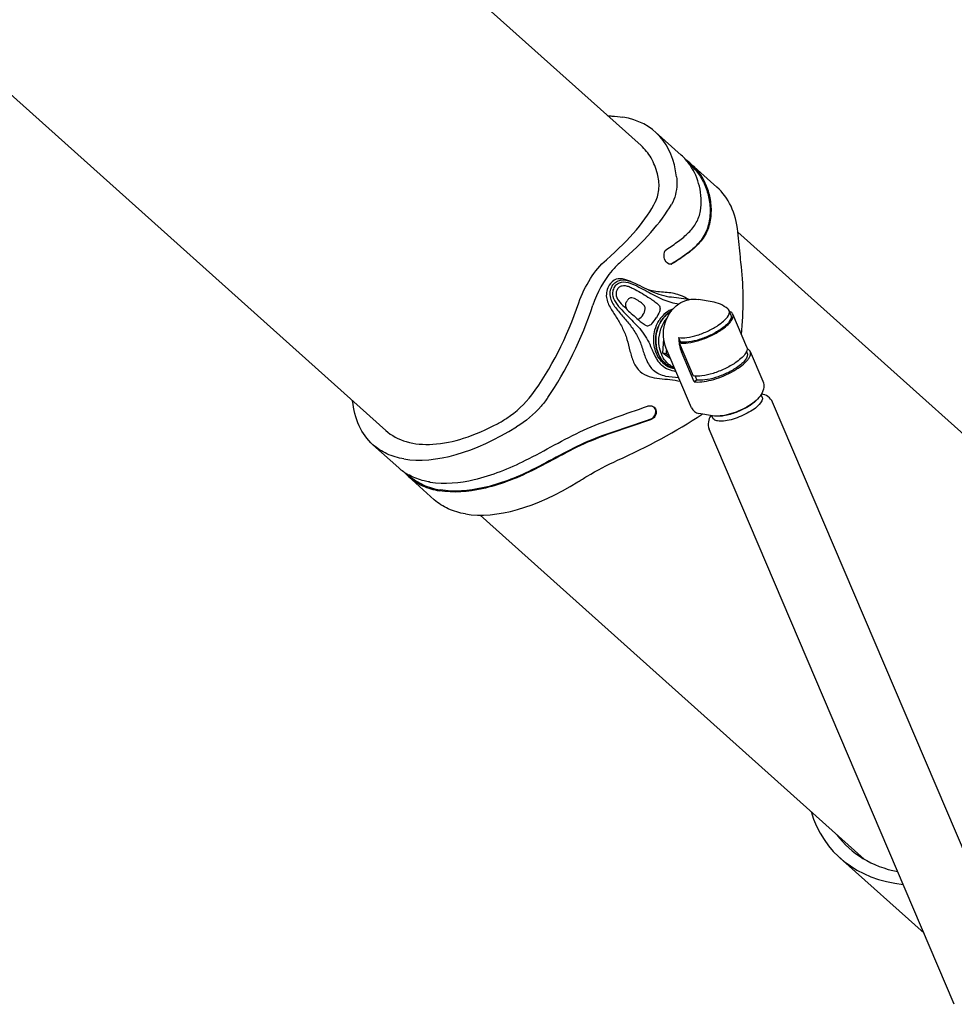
# Model space of a CAD drawing. Extents: x 0 to 594, y 0 to 420.
# Tile 12 of 14: x 537 to 555, y 96 to 115. Entities that reach past the tile are written whole.
import ezdxf

# ---------------------------------------------------------------- set-up
doc = ezdxf.new("R2010")
doc.units = 0
doc.header["$LTSCALE"] = 32.67
for name, color, linetype in [('100001_DXF_CONTINUOUS_LINE', 7, 'CONTINUOUS'), ('100003_DXF_CONTINUOUS_LINE', 7, 'CONTINUOUS'), ('100188_DXF_CONTINUOUS_LINE', 7, 'CONTINUOUS'), ('9903861_DXF_CONTINUOUS_LIN', 7, 'CONTINUOUS'), ('HOSE_K5-D5_DXF_CONTINUOUS_', 7, 'CONTINUOUS'), ('KNOB_K5-D5_DXF_CONTINUOUS_', 7, 'CONTINUOUS'), ('TUBE_STAB_18DXF_CONTINUOUS', 7, 'CONTINUOUS')]:
    doc.layers.add(name, color=color, linetype=linetype)

msp = doc.modelspace()

# ---------------------------------------------------------------- linework, layer by layer
at = {"layer": '100001_DXF_CONTINUOUS_LINE', "color": 7, "linetype": 'CONTINUOUS'}
msp.add_line((553.01, 98.9), (554.633, 97.445), dxfattribs=at)
for major_axis, start_param, end_param in [((2.955, 2.679), 2.825218, 3.682677), ((2.764, 2.506), 3.072007, 3.608094)]:
    msp.add_ellipse((555.831, 101.713), major_axis=major_axis, ratio=0.677299, start_param=start_param, end_param=end_param, dxfattribs=at)
at = {"layer": '100003_DXF_CONTINUOUS_LINE', "color": 7, "linetype": 'CONTINUOUS'}
for p, q in [((549.186, 112.614), (525.878, 133.503)), ((544.27, 107.129), (521.269, 127.743)), ((558.706, 104.082), (551.047, 110.947)), ((553.483, 98.871), (546.09, 105.497))]:
    msp.add_line(p, q, dxfattribs=at)
at = {"layer": '100188_DXF_CONTINUOUS_LINE', "color": 7, "linetype": 'CONTINUOUS'}
for p, q in [((549.96, 112.429), (549.464, 112.874)), ((549.187, 112.613), (549.186, 112.614)), ((549.961, 112.428), (549.96, 112.429)), ((550.136, 112.241), (550.108, 112.265)), ((550.646, 111.814), (550.15, 112.259)), ((550.129, 112.236), (550.126, 112.241)), ((544.024, 106.854), (544.52, 106.41)), ((544.692, 106.286), (544.725, 106.256)), ((544.71, 106.24), (545.206, 105.795)), ((544.729, 106.264), (544.724, 106.267)), ((545.115, 106.136), (545.117, 106.136)), ((545.124, 106.135), (545.125, 106.134)), ((545.307, 105.965), (545.305, 105.965)), ((545.317, 105.983), (545.318, 105.983))]:
    msp.add_line(p, q, dxfattribs=at)
for points in [[(548.988, 109.995), (548.952, 110.008), (548.913, 110.021), (548.873, 110.034), (548.866, 110.036)], [(550.11, 109.647), (550.094, 109.656), (550.057, 109.676), (550.019, 109.694), (549.981, 109.711), (549.944, 109.726), (549.906, 109.741), (549.893, 109.745)]]:
    msp.add_lwpolyline(points, dxfattribs=at)
for centre, radius, start, end in [((549.226, 111.613), 1.098, 34.9294, 47.9765), ((549.42, 111.444), 1.094, 48.1478, 54.9017), ((549.753, 110.403), 0.0737, 280.0759, 282.3367), ((549.736, 110.402), 0.0768, 294.5452, 301.8215), ((549.651, 110.835), 1.049, 251.7993, 252.3422), ((550.169, 108.862), 0.702, 179.6336, 179.7864), ((550.168, 108.862), 0.701, 179.7862, 180.8287), ((550.165, 108.862), 0.698, 180.8275, 183.1156), ((549.95, 108.76), 0.454, 228.1238, 228.3203), ((549.943, 108.751), 0.443, 228.2835, 237.8475), ((549.932, 108.733), 0.422, 237.8874, 242.9088), ((549.926, 108.723), 0.41, 242.9186, 248.0067), ((549.924, 108.717), 0.404, 248.0105, 253.0326), ((549.923, 108.714), 0.401, 253.04, 253.2381), ((549.922, 108.712), 0.399, 253.2357, 257.0605), ((549.364, 107.49), 0.113, 49.6747, 55.2671), ((545.228, 107.202), 1.063, 228.2075, 240.714), ((545.409, 107.019), 1.047, 221.1434, 228.1221), ((545.248, 107.237), 1.102, 240.6786, 241.6242), ((545.376, 107.683), 1.569, 260.4826, 260.7461)]:
    msp.add_arc(centre, radius, start, end, dxfattribs=at)
for centre, major_axis, ratio, start_param, end_param in [((546.728, 109.871), (2.744, 2.995), 0.517876, -0.426224, 0.324341), ((547.91, 108.812), (2.744, 2.995), 0.517876, -0.426224, 0.005742), ((546.071, 110.461), (3.458, 1.802), 0.360005, -0.98647, -0.454128), ((546.071, 110.461), (3.841, 1.958), 0.366044, -0.985396, -0.510665), ((548.568, 108.222), (1.244, 4.168), 0.543527, -1.23017, -0.902022), ((546.071, 110.461), (1.121, 3.792), 0.529222, -2.177675, -1.645333), ((546.071, 110.461), (1.244, 4.168), 0.543527, -2.104147, -1.629416), ((548.568, 108.222), (3.841, 1.958), 0.366044, -1.712791, -1.277561), ((546.728, 109.871), (2.744, 2.995), 0.517876, -2.817252, -2.066687), ((547.91, 108.812), (2.744, 2.995), 0.517876, -2.817252, -2.066687)]:
    msp.add_ellipse(centre, major_axis=major_axis, ratio=ratio, start_param=start_param, end_param=end_param, dxfattribs=at)
for points, knots in [([(548.55, 113.185), (548.575, 113.185), (548.67, 113.183), (548.765, 113.174), (548.835, 113.163)], [0, 0, 0, 0, 0.258144, 1, 1, 1, 1]), ([(549.502, 112.072), (549.474, 112.177), (549.397, 112.377), (549.263, 112.545), (549.187, 112.613)], [0, 0, 0, 0, 0.517151, 1, 1, 1, 1]), ([(550.15, 112.259), (550.277, 112.145), (550.431, 111.918), (550.526, 111.57), (550.542, 111.283), (550.485, 110.99), (550.32, 110.729), (550.074, 110.522), (549.89, 110.402), (549.793, 110.341)], [0, 0, 0, 0, 0.220362, 0.338392, 0.462188, 0.588622, 0.716289, 0.851951, 1, 1, 1, 1]), ([(549.463, 111.533), (549.502, 111.614), (549.547, 111.797), (549.525, 111.982), (549.502, 112.072)], [0, 0, 0, 0, 0.493104, 1, 1, 1, 1]), ([(549.675, 110.615), (549.753, 110.665), (549.902, 110.766), (550.103, 110.93), (550.262, 111.123), (550.341, 111.354), (550.352, 111.595), (550.306, 111.9), (550.213, 112.115), (550.129, 112.236)], [0, 0, 0, 0, 0.144015, 0.277016, 0.401328, 0.524135, 0.648761, 0.771071, 1, 1, 1, 1]), ([(550.136, 112.241), (550.199, 112.185), (550.313, 112.055), (550.437, 111.822), (550.509, 111.556), (550.524, 111.27), (550.467, 110.98), (550.302, 110.721), (550.057, 110.517), (549.874, 110.397), (549.777, 110.337)], [0, 0, 0, 0, 0.109201, 0.221558, 0.33957, 0.463246, 0.589278, 0.716528, 0.852066, 1, 1, 1, 1]), ([(549.868, 112.01), (549.873, 111.964), (549.882, 111.784), (549.839, 111.598), (549.772, 111.482)], [0, 0, 0, 0, 0.257791, 1, 1, 1, 1]), ([(551.117, 110.276), (551.11, 110.339), (551.086, 110.564), (551.068, 110.789), (551.05, 110.951)], [0, 0, 0, 0, 0.281106, 1, 1, 1, 1]), ([(549.64, 110.43), (549.634, 110.448), (549.619, 110.51), (549.637, 110.59), (549.675, 110.615)], [0, 0, 0, 0, 0.289698, 1, 1, 1, 1]), ([(547.988, 109.587), (548.044, 109.75), (548.187, 110.052), (548.399, 110.312), (548.519, 110.416)], [0, 0, 0, 0, 0.521293, 1, 1, 1, 1]), ([(548.79, 110.371), (548.732, 110.32), (548.5, 110.083), (548.34, 109.782), (548.259, 109.541)], [0, 0, 0, 0, 0.233008, 1, 1, 1, 1]), ([(549.746, 110.33), (549.735, 110.33), (549.686, 110.345), (549.653, 110.393), (549.64, 110.43)], [0, 0, 0, 0, 0.219573, 1, 1, 1, 1]), ([(548.866, 110.036), (548.815, 110.051), (548.694, 110.061), (548.606, 109.974), (548.574, 109.925)], [0, 0, 0, 0, 0.47337, 1, 1, 1, 1]), ([(548.63, 109.912), (548.649, 109.941), (548.695, 109.992), (548.824, 110.043), (548.927, 110.018), (548.988, 109.995)], [0, 0, 0, 0, 0.256501, 0.505063, 1, 1, 1, 1]), ([(548.673, 109.891), (548.689, 109.915), (548.727, 109.959), (548.837, 110), (548.924, 109.981), (548.978, 109.963)], [0, 0, 0, 0, 0.252898, 0.501069, 1, 1, 1, 1]), ([(548.574, 109.925), (548.552, 109.891), (548.519, 109.815), (548.51, 109.653), (548.598, 109.475), (548.723, 109.29), (548.838, 109.096), (548.92, 108.882), (548.97, 108.659), (549.031, 108.442), (549.114, 108.313), (549.168, 108.265)], [0, 0, 0, 0, 0.067, 0.134199, 0.259886, 0.382011, 0.504638, 0.629701, 0.756507, 0.881046, 1, 1, 1, 1]), ([(548.63, 109.912), (548.609, 109.878), (548.578, 109.801), (548.593, 109.635), (548.711, 109.465), (548.867, 109.288), (549.019, 109.105), (549.146, 108.903), (549.221, 108.679), (549.288, 108.46), (549.373, 108.331), (549.427, 108.283)], [0, 0, 0, 0, 0.063712, 0.128599, 0.256401, 0.382843, 0.508736, 0.634664, 0.760998, 0.884498, 1, 1, 1, 1]), ([(548.673, 109.891), (548.657, 109.866), (548.632, 109.808), (548.639, 109.683), (548.72, 109.547), (548.845, 109.415), (548.974, 109.287), (549.1, 109.158), (549.219, 109.022), (549.317, 108.871), (549.365, 108.761), (549.388, 108.706)], [0, 0, 0, 0, 0.062193, 0.125645, 0.252233, 0.37822, 0.503468, 0.628188, 0.752479, 0.876528, 1, 1, 1, 1]), ([(548.709, 109.797), (548.703, 109.773), (548.703, 109.698), (548.781, 109.588), (548.854, 109.516), (548.896, 109.476)], [0, 0, 0, 0, 0.193343, 0.552321, 1, 1, 1, 1]), ([(548.769, 109.891), (548.784, 109.902), (548.821, 109.92), (548.887, 109.921), (548.959, 109.897), (549.107, 109.829), (549.257, 109.735), (549.408, 109.639), (549.484, 109.585), (549.546, 109.53), (549.554, 109.477), (549.55, 109.453)], [0, 0, 0, 0, 0.058171, 0.123489, 0.20146, 0.291977, 0.631007, 0.751427, 0.847998, 0.924397, 1, 1, 1, 1]), ([(548.978, 109.963), (549.034, 109.944), (549.143, 109.891), (549.249, 109.834), (549.302, 109.805)], [0, 0, 0, 0, 0.499677, 1, 1, 1, 1]), ([(549.302, 109.805), (549.401, 109.751), (549.547, 109.669), (549.755, 109.595), (549.86, 109.574), (549.911, 109.564)], [0, 0, 0, 0, 0.513664, 0.761639, 1, 1, 1, 1]), ([(549.332, 109.834), (549.396, 109.804), (549.521, 109.748), (549.779, 109.683), (549.98, 109.69), (550.099, 109.645)], [0, 0, 0, 0, 0.264503, 0.519922, 1, 1, 1, 1]), ([(549.893, 109.745), (549.805, 109.776), (549.613, 109.788), (549.424, 109.807), (549.333, 109.835)], [0, 0, 0, 0, 0.495679, 1, 1, 1, 1]), ([(548.903, 109.486), (548.895, 109.503), (548.886, 109.541), (548.894, 109.579), (548.902, 109.597)], [0, 0, 0, 0, 0.492529, 1, 1, 1, 1]), ([(549.267, 109.468), (549.268, 109.487), (549.255, 109.527), (549.202, 109.578), (549.143, 109.62), (549.083, 109.658), (549.036, 109.68), (548.98, 109.686), (548.948, 109.664), (548.936, 109.65)], [0, 0, 0, 0, 0.136373, 0.26366, 0.511013, 0.633148, 0.753504, 0.872354, 1, 1, 1, 1]), ([(548.896, 109.476), (548.963, 109.411), (549.079, 109.31), (549.193, 109.205), (549.244, 109.172)], [0, 0, 0, 0, 0.606128, 1, 1, 1, 1]), ([(549.764, 109.424), (549.673, 109.371), (549.52, 109.199), (549.468, 108.979), (549.467, 108.867)], [0, 0, 0, 0, 0.483229, 1, 1, 1, 1]), ([(549.55, 109.453), (549.548, 109.44), (549.532, 109.383), (549.499, 109.333), (549.474, 109.294)], [0, 0, 0, 0, 0.220984, 1, 1, 1, 1]), ([(549.363, 109.16), (549.373, 109.167), (549.418, 109.205), (549.45, 109.255), (549.474, 109.294)], [0, 0, 0, 0, 0.215846, 1, 1, 1, 1]), ([(549.244, 109.172), (549.262, 109.16), (549.3, 109.137), (549.345, 109.149), (549.363, 109.16)], [0, 0, 0, 0, 0.506313, 1, 1, 1, 1]), ([(549.388, 108.706), (549.401, 108.676), (549.449, 108.561), (549.511, 108.446), (549.58, 108.384)], [0, 0, 0, 0, 0.261441, 1, 1, 1, 1]), ([(549.613, 108.424), (549.59, 108.445), (549.503, 108.541), (549.455, 108.667), (549.438, 108.764)], [0, 0, 0, 0, 0.238206, 1, 1, 1, 1]), ([(549.468, 108.824), (549.472, 108.747), (549.505, 108.597), (549.594, 108.47), (549.647, 108.421)], [0, 0, 0, 0, 0.518413, 1, 1, 1, 1]), ([(549.911, 108.141), (549.828, 108.15), (549.657, 108.153), (549.492, 108.225), (549.427, 108.283)], [0, 0, 0, 0, 0.492379, 1, 1, 1, 1]), ([(549.86, 108.26), (549.811, 108.27), (549.71, 108.294), (549.619, 108.349), (549.58, 108.384)], [0, 0, 0, 0, 0.491245, 1, 1, 1, 1]), ([(549.613, 108.424), (549.628, 108.41), (549.694, 108.36), (549.774, 108.328), (549.835, 108.32)], [0, 0, 0, 0, 0.257226, 1, 1, 1, 1]), ([(549.168, 108.265), (549.218, 108.221), (549.341, 108.156), (549.607, 108.115), (549.811, 108.111), (549.94, 108.074)], [0, 0, 0, 0, 0.248449, 0.500167, 1, 1, 1, 1]), ([(544.024, 106.854), (543.913, 106.954), (543.724, 107.22), (543.651, 107.533), (543.633, 107.699)], [0, 0, 0, 0, 0.472282, 1, 1, 1, 1]), ([(546.42, 107.258), (546.483, 107.291), (546.73, 107.438), (546.95, 107.637), (547.08, 107.811)], [0, 0, 0, 0, 0.246905, 1, 1, 1, 1]), ([(547.389, 107.759), (547.35, 107.702), (547.18, 107.483), (546.962, 107.305), (546.786, 107.196)], [0, 0, 0, 0, 0.251869, 1, 1, 1, 1]), ([(545.125, 106.134), (545.405, 106.089), (546.057, 106.153), (547.036, 106.556), (548.073, 107.189), (548.896, 107.445), (549.309, 107.595)], [0, 0, 0, 0, 0.18979, 0.42599, 0.705841, 1, 1, 1, 1]), ([(549.309, 107.595), (549.319, 107.598), (549.358, 107.608), (549.403, 107.6), (549.428, 107.583)], [0, 0, 0, 0, 0.26613, 1, 1, 1, 1]), ([(549.357, 107.338), (549.392, 107.35), (549.454, 107.399), (549.473, 107.475), (549.468, 107.51)], [0, 0, 0, 0, 0.509962, 1, 1, 1, 1]), ([(549.366, 107.331), (549.166, 107.261), (548.759, 107.128), (547.973, 106.852), (547.154, 106.351), (546.205, 105.974), (545.577, 105.92), (545.307, 105.965)], [0, 0, 0, 0, 0.147451, 0.29675, 0.575397, 0.810193, 1, 1, 1, 1]), ([(549.357, 107.338), (549.157, 107.269), (548.753, 107.138), (547.971, 106.866), (547.156, 106.367), (546.212, 105.993), (545.587, 105.938), (545.319, 105.983)], [0, 0, 0, 0, 0.147376, 0.296682, 0.575404, 0.810132, 1, 1, 1, 1]), ([(549.477, 107.502), (549.482, 107.467), (549.463, 107.391), (549.401, 107.343), (549.366, 107.331)], [0, 0, 0, 0, 0.490009, 1, 1, 1, 1]), ([(544.27, 107.129), (544.382, 107.029), (544.677, 106.874), (545.209, 106.838), (545.809, 106.968), (546.212, 107.147), (546.42, 107.258)], [0, 0, 0, 0, 0.197526, 0.422509, 0.689468, 1, 1, 1, 1]), ([(544.621, 106.58), (544.509, 106.599), (544.293, 106.661), (544.104, 106.783), (544.024, 106.854)], [0, 0, 0, 0, 0.515784, 1, 1, 1, 1]), ([(547.969, 106.137), (548.028, 106.174), (548.276, 106.325), (548.532, 106.464), (548.734, 106.553)], [0, 0, 0, 0, 0.239987, 1, 1, 1, 1]), ([(544.71, 106.24), (544.79, 106.168), (544.978, 106.046), (545.193, 105.984), (545.305, 105.965)], [0, 0, 0, 0, 0.484286, 1, 1, 1, 1]), ([(544.725, 106.256), (544.804, 106.185), (544.992, 106.064), (545.205, 106.002), (545.317, 105.983)], [0, 0, 0, 0, 0.484291, 1, 1, 1, 1]), ([(545.115, 106.136), (545.08, 106.142), (544.947, 106.169), (544.818, 106.217), (544.729, 106.264)], [0, 0, 0, 0, 0.260178, 1, 1, 1, 1]), ([(545.803, 105.52), (545.691, 105.539), (545.475, 105.601), (545.286, 105.723), (545.206, 105.795)], [0, 0, 0, 0, 0.515784, 1, 1, 1, 1])]:
    msp.add_open_spline(points, degree=3, knots=knots, dxfattribs=at)
for points in [[(549.766, 110.33), (549.759, 110.329), (549.753, 110.329), (549.746, 110.33)], [(549.793, 110.341), (549.785, 110.336), (549.777, 110.333), (549.769, 110.331)], [(548.988, 109.995), (549.107, 109.95), (549.218, 109.888), (549.332, 109.834)], [(548.732, 109.849), (548.722, 109.833), (548.714, 109.815), (548.709, 109.797)], [(548.732, 109.849), (548.742, 109.865), (548.755, 109.879), (548.769, 109.891)], [(548.902, 109.597), (548.906, 109.607), (548.911, 109.616), (548.917, 109.625)], [(548.936, 109.65), (548.929, 109.642), (548.923, 109.634), (548.917, 109.625)], [(548.92, 109.453), (548.913, 109.464), (548.907, 109.474), (548.903, 109.486)], [(549.22, 109.354), (549.242, 109.388), (549.264, 109.427), (549.267, 109.468)], [(549.801, 109.469), (549.751, 109.451), (549.704, 109.424), (549.662, 109.391)], [(549.14, 109.269), (549.136, 109.268), (549.132, 109.266), (549.127, 109.265)], [(549.22, 109.354), (549.199, 109.321), (549.176, 109.285), (549.14, 109.269)], [(549.452, 109.063), (549.47, 109.128), (549.497, 109.191), (549.533, 109.248)], [(549.662, 109.391), (549.612, 109.352), (549.568, 109.302), (549.533, 109.248)], [(549.438, 108.764), (549.422, 108.862), (549.426, 108.967), (549.452, 109.063)], [(549.468, 107.51), (549.464, 107.534), (549.453, 107.558), (549.436, 107.575)], [(549.437, 107.576), (549.458, 107.558), (549.472, 107.53), (549.477, 107.502)]]:
    msp.add_open_spline(points, degree=3, dxfattribs=at)
at = {"layer": '9903861_DXF_CONTINUOUS_LIN', "color": 7, "linetype": 'CONTINUOUS'}
for points, knots in [([(549.467, 108.852), (549.466, 108.91), (549.479, 109.027), (549.538, 109.189), (549.634, 109.328), (549.719, 109.398), (549.764, 109.425)], [0, 0, 0, 0, 0.25902, 0.516098, 0.764512, 1, 1, 1, 1]), ([(549.529, 108.842), (549.528, 108.923), (549.554, 109.086), (549.633, 109.231), (549.684, 109.292)], [0, 0, 0, 0, 0.506638, 1, 1, 1, 1]), ([(549.833, 108.324), (549.808, 108.329), (549.757, 108.346), (549.687, 108.387), (549.624, 108.441), (549.55, 108.53), (549.486, 108.668), (549.468, 108.79), (549.467, 108.852)], [0, 0, 0, 0, 0.114406, 0.230627, 0.349799, 0.472678, 0.729618, 1, 1, 1, 1]), ([(549.829, 108.335), (549.807, 108.344), (549.764, 108.367), (549.686, 108.427), (549.605, 108.528), (549.545, 108.677), (549.53, 108.786), (549.529, 108.842)], [0, 0, 0, 0, 0.114633, 0.23167, 0.474683, 0.731681, 1, 1, 1, 1])]:
    msp.add_open_spline(points, degree=3, knots=knots, dxfattribs=at)
at = {"layer": 'HOSE_K5-D5_DXF_CONTINUOUS_', "color": 7, "linetype": 'CONTINUOUS'}
for p, q in [((550.553, 109.607), (550.293, 109.651)), ((550.917, 109.353), (550.881, 109.439)), ((551.223, 108.733), (550.952, 109.368)), ((549.909, 108.917), (549.945, 108.831)), ((550.157, 107.565), (549.671, 108.706)), ((549.945, 108.831), (549.917, 108.813)), ((549.917, 108.813), (550.188, 108.178)), ((551.229, 108.621), (551.217, 108.65)), ((550.21, 108.067), (549.965, 108.642)), ((551.289, 108.646), (551.53, 108.08)), ((550.257, 108.099), (550.21, 108.067)), ((550.226, 108.174), (550.257, 108.099)), ((550.558, 107.41), (550.298, 107.454))]:
    msp.add_line(p, q, dxfattribs=at)
for centre, radius, start, end in [((550.668, 108.924), 0.759, 180.5063, 188.4541), ((550.329, 107.638), 0.187, 203.0735, 260.4883)]:
    msp.add_arc(centre, radius, start, end, dxfattribs=at)
for points, knots in [([(549.911, 109.564), (549.966, 109.601), (550.091, 109.657), (550.228, 109.662), (550.293, 109.651)], [0, 0, 0, 0, 0.504119, 1, 1, 1, 1]), ([(549.671, 108.706), (549.608, 108.852), (549.59, 109.191), (549.782, 109.477), (549.911, 109.564)], [0, 0, 0, 0, 0.504074, 1, 1, 1, 1]), ([(550.672, 109.154), (550.708, 109.178), (550.771, 109.227), (550.855, 109.31), (550.898, 109.398), (550.881, 109.439)], [0, 0, 0, 0, 0.352229, 0.639436, 1, 1, 1, 1]), ([(550.952, 109.368), (550.95, 109.374), (550.935, 109.399), (550.909, 109.414), (550.888, 109.422)], [0, 0, 0, 0, 0.225381, 1, 1, 1, 1]), ([(550.917, 109.353), (550.935, 109.312), (550.892, 109.224), (550.808, 109.141), (550.744, 109.092), (550.709, 109.068)], [0, 0, 0, 0, 0.36056, 0.647764, 1, 1, 1, 1]), ([(550.73, 109.065), (550.768, 109.09), (550.836, 109.142), (550.925, 109.231), (550.971, 109.325), (550.952, 109.368)], [0, 0, 0, 0, 0.352236, 0.63944, 1, 1, 1, 1]), ([(549.909, 108.917), (549.961, 108.909), (550.085, 108.915), (550.277, 108.961), (550.481, 109.041), (550.611, 109.113), (550.672, 109.154)], [0, 0, 0, 0, 0.19606, 0.449739, 0.7301, 1, 1, 1, 1]), ([(549.917, 108.813), (549.973, 108.803), (550.105, 108.81), (550.31, 108.859), (550.526, 108.944), (550.665, 109.021), (550.73, 109.065)], [0, 0, 0, 0, 0.196063, 0.44974, 0.730096, 1, 1, 1, 1]), ([(550.709, 109.068), (550.648, 109.027), (550.517, 108.955), (550.314, 108.875), (550.122, 108.829), (549.998, 108.823), (549.945, 108.831)], [0, 0, 0, 0, 0.269904, 0.55026, 0.803937, 1, 1, 1, 1]), ([(549.917, 108.813), (549.919, 108.798), (549.93, 108.74), (549.947, 108.683), (549.965, 108.642)], [0, 0, 0, 0, 0.254137, 1, 1, 1, 1]), ([(551.223, 108.733), (551.241, 108.69), (551.195, 108.596), (551.106, 108.508), (551.038, 108.456), (551, 108.43)], [0, 0, 0, 0, 0.36056, 0.647764, 1, 1, 1, 1]), ([(551.289, 108.646), (551.286, 108.652), (551.273, 108.676), (551.248, 108.691), (551.229, 108.7)], [0, 0, 0, 0, 0.228335, 1, 1, 1, 1]), ([(550.21, 108.067), (550.257, 108.059), (550.368, 108.061), (550.544, 108.096), (550.736, 108.159), (550.923, 108.246), (551.087, 108.346), (551.198, 108.438), (551.259, 108.512), (551.292, 108.57), (551.299, 108.621), (551.289, 108.646)], [0, 0, 0, 0, 0.109987, 0.249803, 0.407956, 0.569787, 0.720072, 0.845427, 0.895932, 0.937787, 1, 1, 1, 1]), ([(551.229, 108.621), (551.247, 108.58), (551.204, 108.492), (551.12, 108.409), (551.056, 108.36), (551.02, 108.336)], [0, 0, 0, 0, 0.36056, 0.647764, 1, 1, 1, 1]), ([(551, 108.43), (550.936, 108.387), (550.796, 108.31), (550.58, 108.225), (550.375, 108.176), (550.243, 108.169), (550.188, 108.178)], [0, 0, 0, 0, 0.269904, 0.55026, 0.803937, 1, 1, 1, 1]), ([(551.02, 108.336), (550.96, 108.295), (550.829, 108.223), (550.626, 108.143), (550.433, 108.097), (550.31, 108.091), (550.257, 108.099)], [0, 0, 0, 0, 0.269904, 0.55026, 0.803937, 1, 1, 1, 1]), ([(551.53, 108.08), (551.55, 108.032), (551.558, 107.923), (551.484, 107.784), (551.368, 107.673), (551.224, 107.576), (551.059, 107.496), (550.886, 107.436), (550.719, 107.402), (550.609, 107.401), (550.558, 107.41)], [0, 0, 0, 0, 0.117162, 0.228042, 0.344193, 0.474989, 0.616095, 0.756455, 0.885259, 1, 1, 1, 1])]:
    msp.add_open_spline(points, degree=3, knots=knots, dxfattribs=at)
for points in [[(550.857, 109.469), (550.771, 109.54), (550.663, 109.589), (550.553, 109.607)], [(550.881, 109.439), (550.876, 109.451), (550.867, 109.461), (550.857, 109.469)]]:
    msp.add_open_spline(points, degree=3, dxfattribs=at)
at = {"layer": 'KNOB_K5-D5_DXF_CONTINUOUS_', "color": 7, "linetype": 'CONTINUOUS'}
for p, q in [((549.635, 109.146), (549.636, 109.164)), ((549.64, 109.167), (549.636, 109.164)), ((549.639, 109.164), (549.636, 109.164)), ((549.607, 108.614), (549.621, 108.892)), ((549.673, 108.603), (549.607, 108.614)), ((549.755, 108.507), (549.607, 108.614))]:
    msp.add_line(p, q, dxfattribs=at)
for centre, radius, start, end in [((543.214, 109.271), 6.493, 354.0918, 354.7989), ((542.755, 98.495), 12.248, 55.2774, 55.6129)]:
    msp.add_arc(centre, radius, start, end, dxfattribs=at)
at = {"layer": 'TUBE_STAB_18DXF_CONTINUOUS', "color": 7, "linetype": 'CONTINUOUS'}
for p, q in [((551.515, 107.771), (551.496, 107.816)), ((556.436, 96.597), (551.717, 107.673)), ((550.567, 107.367), (550.548, 107.412)), ((555.216, 96.077), (550.497, 107.154))]:
    msp.add_line(p, q, dxfattribs=at)
for points, knots in [([(551.433, 107.738), (551.392, 107.688), (551.275, 107.597), (551.075, 107.492), (550.86, 107.42), (550.714, 107.399), (550.649, 107.403)], [0, 0, 0, 0, 0.222151, 0.499457, 0.777056, 1, 1, 1, 1]), ([(551.515, 107.771), (551.536, 107.723), (551.465, 107.622), (551.357, 107.534), (551.225, 107.453), (551.077, 107.385), (550.925, 107.334), (550.785, 107.307), (550.697, 107.305), (550.659, 107.312)], [0, 0, 0, 0, 0.149484, 0.275595, 0.426784, 0.58959, 0.748698, 0.889363, 1, 1, 1, 1]), ([(551.717, 107.673), (551.699, 107.716), (551.637, 107.79), (551.549, 107.823), (551.506, 107.831)], [0, 0, 0, 0, 0.513655, 1, 1, 1, 1]), ([(550.529, 107.415), (550.506, 107.378), (550.469, 107.292), (550.479, 107.196), (550.497, 107.154)], [0, 0, 0, 0, 0.486448, 1, 1, 1, 1]), ([(550.659, 107.312), (550.648, 107.313), (550.613, 107.321), (550.577, 107.344), (550.567, 107.367)], [0, 0, 0, 0, 0.311947, 1, 1, 1, 1])]:
    msp.add_open_spline(points, degree=3, knots=knots, dxfattribs=at)

doc.saveas('drawing.dxf')
